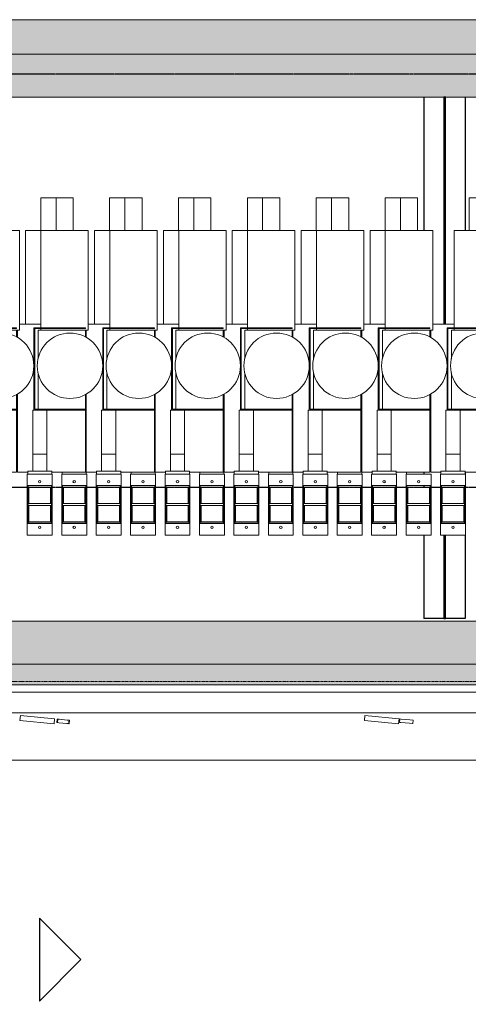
# Model space of a CAD drawing. Header units: millimetres. Extents: x 61846 to 198573, y 13020 to 52988.
# Tile 40 of 150: x 111078 to 113684, y 43035 to 48752. Entities that reach past the tile are written whole.
import ezdxf

# ---------------------------------------------------------------- set-up
doc = ezdxf.new("R2010")
doc.units = ezdxf.units.MM
doc.linetypes.add('Grid Line', pattern=[22.225, 12.7, -3.175, 3.175, -3.175])
doc.linetypes.add('NL_00_doorsnede', pattern=[23, 10, -1, 0, -1, 10, -1])
for name, color, linetype, lineweight in [('A-GENM', 13, 'Continuous', 18), ('A-WALL', 113, 'Continuous', 25), ('G-ANNO-SYMB', 111, 'Continuous', 18), ('I-WALL', 2, 'Continuous', 25), ('S-BEAM', 12, 'Continuous', 35), ('S-GRID', 1, 'Continuous', 18)]:
    doc.layers.add(name, color=color, linetype=linetype, lineweight=lineweight)

# ---------------------------------------------------------------- blocks, each defined once
blk = doc.blocks.new('28_PBT_SF_staal_H-profiel_S355_HE240B 3011745 - 28_PBT_SF_staal_H-profiel_S355_HE240B 3011745-366733-5e verdieping lierenkamer')
at = {"layer": 'S-BEAM', "lineweight": 25}
h = blk.add_hatch(color=5, dxfattribs=at)
h.paths.add_polyline_path([(3027, -5), (3027, 5), (2542, 5), (2542, -5), (2732.1, -5)])
h.paths.add_polyline_path([(2467, -5), (2467, 5), (2465, 5), (2465, -5)])
h.paths.add_polyline_path([(1316.8, -5), (1316.8, 5), (0, 5), (0, -5), (1292.9, -5)])
at = {"layer": 'S-BEAM', "color": 250, "lineweight": 25}
for p, q in [((0, 120), (773.4, 120)), ((2176.8, 120), (2188, 120)), ((2542, 120), (3027, 120)), ((3027, 120), (3027, 26)), ((1316.8, 5), (0, 5)), ((0, 5), (0, -5)), ((2467.2, 5), (2465, 5)), ((3027, 5), (2542, 5)), ((3027, 26), (3027, 5)), ((3027, -5), (3027, 5)), ((0, -5), (1316.8, -5)), ((2465, -5), (2467.2, -5)), ((2542, -5), (3027, -5)), ((3027, -5), (3027, -26)), ((3027, -26), (3027, -120)), ((0, -120), (773.4, -120)), ((2176.8, -120), (2188, -120)), ((2255, -120), (2265, -120)), ((2465, -120), (2467.3, -120)), ((2542, -120), (3027, -120))]:
    blk.add_line(p, q, dxfattribs=at)
blk = doc.blocks.new('TadP_A_CON_CONSTRUCTIE_rvt-2-5e verdieping lierenkamer')
at = {"layer": 'I-WALL'}
blk.add_hatch(color=8, dxfattribs=at).paths.add_polyline_path([(76157.5, 48302), (86305, 48302), (86305, 48552), (71307.1, 48552), (71307.1, 48302), (74768.2, 48302)])
h = blk.add_hatch(color=8, dxfattribs=at)
h.paths.add_polyline_path([(76852.2, 45010), (81587.1, 45010), (81587.1, 45260), (71522.1, 45260), (71522.1, 45010), (76157.5, 45010)])
h.paths.add_polyline_path([(67706.3, 45010), (67706.3, 45260), (67531.3, 45260), (67531.3, 45010)])
h.paths.add_polyline_path([(68740.3, 45010), (70787.1, 45010), (70787.1, 45260), (68740.3, 45260), (68740.3, 45186.1)])
h.paths.add_polyline_path([(85882.8, 45010), (86055, 45010), (86055, 45260), (82322.1, 45260), (82322.1, 45010), (85188.2, 45010)])
h.paths.add_polyline_path([(70922.1, 45010), (71387.1, 45010), (71387.1, 45260), (70922.1, 45260), (70922.1, 45041.5)])
h.paths.add_polyline_path([(82187.1, 45010), (82187.1, 45260), (81722.1, 45260), (81722.1, 45010), (82062.2, 45010)])
at = {"layer": 'I-WALL', "color": 10, "lineweight": 18}
for p, q in [((86305, 48552), (71307.1, 48552)), ((71307.1, 48302), (86305, 48302)), ((81587.1, 45260), (71522.1, 45260)), ((71522.1, 45010), (81587.1, 45010))]:
    blk.add_line(p, q, dxfattribs=at)
at = {"layer": 'S-BEAM', "color": 10, "lineweight": 18, "rotation": 270}
blk.add_blockref('28_PBT_SF_staal_H-profiel_S355_HE240B 3011745 - 28_PBT_SF_staal_H-profiel_S355_HE240B 3011745-366733-5e verdieping lierenkamer', (78505.5, 48302), dxfattribs=at)
blk = doc.blocks.new('21_NOAHH_Wand_Wand-x 2797376 - 21_NOAHH_Wand_Wand-x-162290-5e verdieping lierenkamer')
at = {"layer": 'A-WALL', "lineweight": 13}
blk.add_hatch(color=9, dxfattribs=at).paths.add_polyline_path([(86304.6, 48552), (86304.6, 48752), (71307.1, 48752), (71307.1, 48552), (85882.8, 48552)])
at = {"layer": 'A-WALL', "color": 130, "lineweight": 13}
for p, q in [((86304.6, 48752), (74146.3, 48752)), ((74146.4, 48752), (86304.6, 48752)), ((86304.6, 48552), (74146.3, 48552)), ((86304.6, 48552), (74146.4, 48552))]:
    blk.add_line(p, q, dxfattribs=at)
blk = doc.blocks.new('21_NOAHH_Wand_Wand-x 2797376 - 21_NOAHH_Wand_Wand-x 2797376-162294-5e verdieping lierenkamer')
blk.add_blockref('21_NOAHH_Wand_Wand-x 2797376 - 21_NOAHH_Wand_Wand-x-162290-5e verdieping lierenkamer', (0, 0))
blk = doc.blocks.new('22_NOAHH_Wand_Wand-x 2904254 - 22_NOAHH_Wand_Wand-x 2904254-166222-5e verdieping lierenkamer')
at = {"layer": 'A-WALL', "lineweight": 13}
h = blk.add_hatch(color=9, dxfattribs=at)
h.paths.add_polyline_path([(85882.8, 44890), (85934.6, 44890), (85934.6, 45010), (82322.1, 45010), (82322.7, 44925.7), (82326.1, 44925.7), (82326.6, 44890), (82328.1, 44890), (82328.1, 44949.2), (82338.1, 44948.1), (82338.1, 44939.2), (82478.1, 44938.5), (82478.1, 44890), (82589.8, 44890), (82590.5, 44906), (82592.7, 44906), (82593, 44908), (82629.9, 44908), (82630.8, 44906), (82632.8, 44906), (82632.8, 44890), (82869.8, 44890), (82870.6, 44906), (82872.7, 44906), (82873, 44908), (82909.9, 44908), (82910.8, 44906), (82912.8, 44906), (82912.8, 44890), (83149.8, 44890), (83150.6, 44906), (83152.7, 44906), (83153, 44908), (83189.9, 44908), (83191, 44906), (83192.8, 44906), (83192.8, 44890), (83429.8, 44890), (83430.6, 44906), (83432.7, 44906), (83433, 44908), (83469.9, 44908), (83470.8, 44906), (83472.8, 44906), (83472.8, 44890), (83709.8, 44890), (83710.6, 44906), (83712.7, 44906), (83713, 44908), (83749.9, 44908), (83750.8, 44906), (83752.8, 44906), (83752.8, 44890), (83989.8, 44890), (83990.5, 44906), (83992.7, 44906), (83993, 44908), (84029.9, 44908), (84030.8, 44906), (84032.8, 44906), (84032.8, 44890), (84269.8, 44890), (84270.5, 44906), (84272.7, 44906), (84273, 44908), (84309.9, 44908), (84310.8, 44906), (84312.8, 44906), (84312.8, 44890), (84549.8, 44890), (84550.6, 44906), (84552.7, 44906), (84553, 44908), (84589.9, 44908), (84590.8, 44906), (84592.8, 44906), (84592.8, 44890), (85188.2, 44890)])
h.paths.add_polyline_path([(68156.3, 44890), (68156.3, 45010), (67826.3, 45010), (67826.3, 44890)])
h.paths.add_polyline_path([(68296.3, 44890), (70787.1, 44890), (70787.1, 45010), (68296.3, 45010)])
h.paths.add_polyline_path([(70922.1, 44890), (71111.1, 44890), (71111.1, 44939.2), (71371.1, 44939.2), (71371.1, 44949.2), (71381.1, 44948.1), (71381.7, 44890), (71383.1, 44890), (71383.1, 44925.7), (71387.1, 44925.7), (71387.1, 45010), (70922.1, 45010), (70922.1, 44898.2)])
h.paths.add_polyline_path([(71528.1, 44890), (71528.1, 44949.2), (71538.1, 44948.1), (71538.1, 44939.2), (71678.1, 44938.5), (71678.1, 44890), (73349.8, 44890), (73350.6, 44906), (73352.7, 44906), (73353, 44908), (73389.9, 44908), (73390.8, 44906), (73392.8, 44906), (73392.8, 44890), (81587.1, 44890), (81587.1, 45010), (71522.1, 45010), (71522.1, 44925.7), (71526.1, 44925.7), (71526.6, 44890)])
h.paths.add_polyline_path([(81722.1, 44890), (81911.1, 44890), (81911.1, 44939.2), (82171.1, 44939.2), (82171.1, 44949.2), (82181.1, 44948.1), (82181.1, 44890), (82183.1, 44890), (82183.1, 44925.7), (82187.1, 44925.7), (82187.1, 45010), (81722.1, 45010), (81722.1, 44915.4)])
at = {"layer": 'A-WALL', "color": 130, "lineweight": 13}
for p, q in [((81587.1, 45010), (71522.1, 45010)), ((73984.9, 44890), (81587.1, 44890))]:
    blk.add_line(p, q, dxfattribs=at)
blk = doc.blocks.new('TadP_A_BWK_BOUWKUNDE_rvt-2-5e verdieping lierenkamer')
at = {"layer": 'A-WALL', "color": 250, "lineweight": 25}
for name in ['21_NOAHH_Wand_Wand-x 2797376 - 21_NOAHH_Wand_Wand-x 2797376-162294-5e verdieping lierenkamer', '22_NOAHH_Wand_Wand-x 2904254 - 22_NOAHH_Wand_Wand-x 2904254-166222-5e verdieping lierenkamer']:
    blk.add_blockref(name, (0, 0), dxfattribs=at)
blk = doc.blocks.new('Keerschijf kort omgekeerd - 9 kabels-863216-5e verdieping lierenkamer')
at = {"layer": 'A-GENM'}
for p, q in [((-20, 72.5), (-87, 72.5)), ((-87, 72.5), (-87, -72.5)), ((-20, -72.5), (-20, 72.5)), ((-20, 72.5), (-10, 72.5)), ((-10, 67.5), (-20, 67.5)), ((-12, -67.5), (-12, 67.5)), ((-10, 72.5), (190, 72.5)), ((190, 67.5), (-10, 67.5)), ((-10, 62.7), (-10, -62.7)), ((-10, 62.7), (85.1, 62.7)), ((82.5, 67.5), (82.5, 62.7)), ((85, 67.5), (85, -67.5)), ((94.9, 62.7), (190, 62.7)), ((95, -67.5), (95, 67.5)), ((97.5, 62.7), (97.5, 67.5)), ((190, 72.5), (200, 72.5)), ((200, 67.5), (190, 67.5)), ((190, -62.7), (190, 62.7)), ((267, 72.5), (200, 72.5)), ((200, 72.5), (200, -72.5)), ((267, -72.5), (267, 72.5)), ((-87, -72.5), (-20, -72.5)), ((-20, -67.5), (-9.8, -67.5)), ((-9.8, -72.5), (-20, -72.5)), ((85.1, -62.7), (-10, -62.7)), ((-9.8, -67.5), (190, -67.5)), ((-9.8, -72.5), (-9.8, -67.5)), ((190, -72.5), (-9.8, -72.5)), ((82.5, -62.7), (82.5, -67.5)), ((190, -62.7), (94.8, -62.7)), ((97.5, -67.5), (97.5, -62.7)), ((190, -67.5), (200, -67.5)), ((200, -72.5), (190, -72.5)), ((200, -72.5), (267, -72.5))]:
    blk.add_line(p, q, dxfattribs=at)
for centre, start, end in [((-42, 0), 90, 270), ((-42, 0), 270, 90), ((222, 0), 90, 270), ((222, 0), 270, 90)]:
    blk.add_arc(centre, 7, start, end, dxfattribs=at)
blk = doc.blocks.new('Decorlier staande trommel - Decorlier staande trommel-859245-5e verdieping lierenkamer')
at = {"layer": 'A-GENM'}
for p, q in [((94.4, 976), (94.4, 786)), ((94.4, 976), (194.4, 976)), ((194.4, 786), (194.4, 976)), ((6.9, 786), (6.9, 220.5)), ((6.9, 786), (281.9, 786)), ((281.9, 206), (281.9, 786)), ((6.9, 242.5), (-118.1, 242.5)), ((-129.5, 206), (-129.5, 163.2)), ((-34.5, 220.5), (-34.5, -257.6)), ((265.5, 220.5), (-34.5, 220.5)), ((-29.5, -252.5), (-29.5, 215.5)), ((-29.5, 215.5), (265.5, 215.5)), ((60.8, 206), (-9.5, 206)), ((-9.5, 206), (-9.5, 41.2)), ((6.9, 215.5), (6.9, 206)), ((228.7, 206), (60.1, 206)), ((265.5, 206), (228, 206)), ((265.5, 215.5), (265.5, 220.5)), ((265.5, 165.8), (265.5, 206)), ((281.9, 206), (266, 206)), ((-9.5, -41.2), (-9.5, -252.5)), ((-129.5, -163.2), (-129.5, -617.5)), ((265.5, -252.5), (265.5, -165.8)), ((-41, -512.5), (-41, -257.5)), ((-41, -257.5), (-34.4, -257.5)), ((-34.5, -257.6), (265.5, -257.6)), ((265.5, -252.5), (-29.5, -252.5)), ((41, -257.6), (41, -512.5)), ((265.5, -257.6), (265.5, -252.5)), ((265.5, -617.5), (265.5, -257.6)), ((-41, -612.5), (-41, -512.5)), ((-41, -512.5), (41, -512.5)), ((41, -512.5), (41, -612.5)), ((-129.5, -617.5), (-70, -617.5)), ((-41, -612.5), (-70, -612.5)), ((-70, -628.3), (-70, -612.5)), ((41, -612.5), (-41, -612.5)), ((70, -612.5), (41, -612.5)), ((70, -612.5), (70, -628.3)), ((70, -617.5), (265.5, -617.5))]:
    blk.add_line(p, q, dxfattribs=at)
for start, end in [(360, 180), (180, 360)]:
    blk.add_arc((175.5, 0), 190, start, end, dxfattribs=at)
blk = doc.blocks.new('Keerschijf kort omgekeerd - 9 kabels-V117-5e verdieping lierenkamer')
at = {"layer": 'A-GENM'}
for p, q in [((-20, 72.5), (-87, 72.5)), ((-87, 72.5), (-87, -72.5)), ((-20, -72.5), (-20, 72.5)), ((-20, 72.5), (-10, 72.5)), ((-10, 67.5), (-20, 67.5)), ((-12, -67.5), (-12, 66.8)), ((-10, 72.5), (190, 72.5)), ((190, 67.5), (-10, 67.5)), ((-10, 62.7), (-10, -62.7)), ((-10, 62.7), (85.1, 62.7)), ((82.5, 66.8), (82.5, 62.7)), ((85, 66.8), (85, -67.5)), ((94.9, 62.7), (190, 62.7)), ((95, -67.5), (95, 66.8)), ((97.5, 62.7), (97.5, 66.8)), ((190, 72.5), (200, 72.5)), ((200, 67.5), (190, 67.5)), ((190, -62.7), (190, 62.7)), ((267, 72.5), (200, 72.5)), ((200, 72.5), (200, -72.5)), ((267, -72.5), (267, 72.5)), ((-87, -72.5), (-20, -72.5)), ((-20, -67.5), (-9.8, -67.5)), ((-9.8, -72.5), (-20, -72.5)), ((85.1, -62.7), (-10, -62.7)), ((-9.8, -67.5), (190, -67.5)), ((-9.8, -72.5), (-9.8, -67.5)), ((190, -72.5), (-9.8, -72.5)), ((82.5, -63.5), (82.5, -67.5)), ((190, -62.7), (94.8, -62.7)), ((97.5, -67.5), (97.5, -63.5)), ((190, -67.5), (200, -67.5)), ((200, -72.5), (190, -72.5)), ((200, -72.5), (267, -72.5))]:
    blk.add_line(p, q, dxfattribs=at)
for centre, start, end in [((-42, 0), 90, 270), ((-42, 0), 270, 90), ((222, 0), 90, 270), ((222, 0), 270, 90)]:
    blk.add_arc(centre, 7, start, end, dxfattribs=at)
blk = doc.blocks.new('Decorlier staande trommel - Decorlier staande trommel-V118-5e verdieping lierenkamer')
at = {"layer": 'A-GENM'}
for p, q in [((94.4, 976), (94.4, 786)), ((94.4, 976), (194.4, 976)), ((194.4, 786), (194.4, 976)), ((6.9, 786), (6.9, 220.5)), ((6.9, 786), (281.9, 786)), ((281.9, 206), (281.9, 786)), ((6.9, 242.5), (-118, 242.5)), ((-129.5, 206), (-129.5, 163.2)), ((-34.5, 220.5), (-34.5, -257.6)), ((265.5, 220.5), (-34.5, 220.5)), ((-29.5, -252.5), (-29.5, 215.5)), ((-29.5, 215.5), (265.5, 215.5)), ((60.8, 206), (-9.5, 206)), ((-9.5, 206), (-9.5, 41.2)), ((6.9, 215.5), (6.9, 206)), ((228.7, 206), (60.1, 206)), ((265.5, 206), (228, 206)), ((265.5, 215.5), (265.5, 220.5)), ((265.5, 165.8), (265.5, 206)), ((281.9, 206), (266, 206)), ((-9.5, -41.2), (-9.5, -252.5)), ((-129.5, -163.2), (-129.5, -617.5)), ((265.5, -252.5), (265.5, -165.8)), ((-41, -512.5), (-41, -257.5)), ((-41, -257.5), (-34.4, -257.5)), ((-34.5, -257.6), (265.5, -257.6)), ((265.5, -252.5), (-29.5, -252.5)), ((41, -257.6), (41, -512.5)), ((265.5, -257.6), (265.5, -252.5)), ((265.5, -617.5), (265.5, -257.6)), ((-41, -612.5), (-41, -512.5)), ((-41, -512.5), (41, -512.5)), ((41, -512.5), (41, -612.5)), ((-129.5, -617.5), (-70, -617.5)), ((-41, -612.5), (-70, -612.5)), ((-70, -628.3), (-70, -612.5)), ((41, -612.5), (-41, -612.5)), ((70, -612.5), (41, -612.5)), ((70, -612.5), (70, -628.3)), ((70, -617.5), (265.5, -617.5))]:
    blk.add_line(p, q, dxfattribs=at)
for start, end in [(360, 180), (180, 360)]:
    blk.add_arc((175.5, 0), 190, start, end, dxfattribs=at)
blk = doc.blocks.new('H-Balk - HEB220-7317296-5e verdieping lierenkamer')
at = {"layer": 'S-BEAM'}
for p, q in [((-2584.5, 110), (-2579.5, 110)), ((-2184.5, 110), (-2179.5, 110)), ((-1784.5, 110), (-1779.5, 110)), ((-1384.5, 110), (-1379.5, 110)), ((-984.5, 110), (-979.5, 110)), ((-584.5, 110), (-579.5, 110)), ((-2579.5, 6.5), (-2584.5, 6.5)), ((-2179.5, 6.5), (-2184.5, 6.5)), ((-1779.5, 6.5), (-1784.5, 6.5)), ((-1379.5, 6.5), (-1384.5, 6.5)), ((-979.5, 6.5), (-984.5, 6.5)), ((-579.5, 6.5), (-584.5, 6.5)), ((-2579.5, -6.5), (-2584.5, -6.5)), ((-2179.5, -6.5), (-2184.5, -6.5)), ((-1779.5, -6.5), (-1784.5, -6.5)), ((-1379.5, -6.5), (-1384.5, -6.5)), ((-979.5, -6.5), (-984.5, -6.5)), ((-579.5, -6.5), (-584.5, -6.5)), ((-2584.5, -110), (-2579.5, -110)), ((-2184.5, -110), (-2179.5, -110)), ((-1784.5, -110), (-1779.5, -110)), ((-1384.5, -110), (-1379.5, -110)), ((-984.5, -110), (-979.5, -110)), ((-584.5, -110), (-579.5, -110))]:
    blk.add_line(p, q, dxfattribs=at)
blk = doc.blocks.new('Decorlier staande trommel - Decorlier staande trommel-V124-5e verdieping lierenkamer')
at = {"layer": 'A-GENM'}
for p, q in [((-70, 612.5), (-70, 628.3)), ((-70, 612.5), (-65.5, 612.5)), ((70, 628.3), (70, 617.1)), ((281.9, -786), (281.9, -242.5)), ((281.9, -786), (193.5, -786)), ((194.4, -976), (194.4, -786)), ((194.4, -976), (105.3, -976))]:
    blk.add_line(p, q, dxfattribs=at)
blk = doc.blocks.new('Decorlier staande trommel - Decorlier staande trommel-V127-5e verdieping lierenkamer')
at = {"layer": 'A-GENM'}
for p, q in [((70, 628.3), (70, 617.1)), ((281.9, -786), (281.9, -242.5)), ((281.9, -786), (193.5, -786)), ((194.4, -976), (194.4, -786)), ((194.4, -976), (105.3, -976))]:
    blk.add_line(p, q, dxfattribs=at)
blk = doc.blocks.new('Orkestkamer He120A - He120A lg 11_75 m-5787405-5e verdieping lierenkamer')
at = {"layer": 'A-GENM'}
blk.add_line((60, -10926.5), (60, -1137.5), dxfattribs=at)
blk = doc.blocks.new('Orkestkamer He120A - He120A lg 11_75 m-V131-5e verdieping lierenkamer')
at = {"layer": 'A-GENM'}
for p, q in [((-60, -693.5), (-60, -10602.5)), ((60, -10602.5), (60, -2174.7))]:
    blk.add_line(p, q, dxfattribs=at)
blk = doc.blocks.new('Orkestkamer beplating - 200x6600x30 Z-6559119-5e verdieping lierenkamer')
at = {"layer": 'A-GENM'}
for p, q in [((200, 0), (0, 0)), ((0, 0), (0, -30)), ((200, -30), (200, 0)), ((0, -30), (200, -30))]:
    blk.add_line(p, q, dxfattribs=at)
blk = doc.blocks.new('Orkestkamer Fijndiffusie S - Orkestkamer Fijndiffusie S-6719165-5e verdieping lierenkamer')
at = {"layer": 'A-GENM'}
for p, q in [((76256.5, 44691.1), (76254.5, 44671.2)), ((76257.9, 44670.9), (76254.5, 44671.2)), ((76256.5, 44691.1), (76259.8, 44690.8)), ((76324.9, 44664.2), (76323.1, 44664.4)), ((76324.9, 44664.2), (76326.8, 44684.1)), ((76325.1, 44684.3), (76326.8, 44684.1))]:
    blk.add_line(p, q, dxfattribs=at)
blk = doc.blocks.new('Orkestkamer Fijndiffusie M - Orkestkamer Fijndiffusie M-6719166-5e verdieping lierenkamer')
at = {"layer": 'A-GENM'}
for p, q in [((76260, 44690.7), (76258.1, 44670.8)), ((76264.9, 44670.2), (76258.1, 44670.8)), ((76260, 44690.7), (76266.8, 44690.1)), ((76312.6, 44665.5), (76264.9, 44670.2)), ((76266.8, 44690.1), (76314.5, 44685.4)), ((76321.5, 44664.6), (76312.6, 44665.5)), ((76314.5, 44685.4), (76323.5, 44684.5)), ((76322.5, 44664.5), (76321.5, 44664.6)), ((76322.5, 44664.5), (76324.5, 44684.4)), ((76323.5, 44684.5), (76324.4, 44684.4))]:
    blk.add_line(p, q, dxfattribs=at)
blk = doc.blocks.new('Orkestkamer Fijndiffusie M - Orkestkamer Fijndiffusie M-V135-5e verdieping lierenkamer')
at = {"layer": 'A-GENM'}
for p, q in [((78246.2, 44692.2), (78244.2, 44672.3)), ((78250.7, 44671.7), (78244.2, 44672.3)), ((78246.2, 44692.2), (78252.6, 44691.6)), ((78302.9, 44666.6), (78250.7, 44671.7)), ((78252.6, 44691.6), (78304.8, 44686.5)), ((78318.4, 44665), (78302.9, 44666.6)), ((78304.8, 44686.5), (78320.4, 44685)), ((78321.3, 44664.8), (78318.4, 44665)), ((78320.4, 44685), (78323.3, 44684.7)), ((78321.6, 44664.7), (78323.6, 44684.6))]:
    blk.add_line(p, q, dxfattribs=at)
blk = doc.blocks.new('Section - Doorsnede teken Rechts uitlijnen-146486-5e verdieping lierenkamer')
at = {"layer": 'G-ANNO-SYMB', "lineweight": 25}
for p, q in [((-4.81, 3), (-2.405, 5.405)), ((0, 3), (-2.405, 5.405)), ((0, 3), (-4.81, 3)), ((0, 0), (-5, 0))]:
    blk.add_line(p, q, dxfattribs=at)

msp = doc.modelspace()

# ---------------------------------------------------------------- linework, layer by layer
at = {"layer": 'G-ANNO-SYMB', "linetype": 'NL_00_doorsnede', "lineweight": 25}
for p, q in [((124901.5, 48436.1), (100728.7, 48436.1)), ((124901.5, 46036.1), (100728.7, 46036.1))]:
    msp.add_line(p, q, dxfattribs=at)
at = {"layer": 'S-GRID', "linetype": 'Grid Line'}
msp.add_line((98914.4, 44910), (126259.8, 44910), dxfattribs=at)

# ---------------------------------------------------------------- block references
at = {"color": 170, "lineweight": 5}
for name in ['TadP_A_BWK_BOUWKUNDE_rvt-2-5e verdieping lierenkamer', 'TadP_A_CON_CONSTRUCTIE_rvt-2-5e verdieping lierenkamer']:
    msp.add_blockref(name, (35040.4, 0), dxfattribs=at)
at = {"layer": 'A-GENM'}
for name, p in [('Decorlier staande trommel - Decorlier staande trommel-V118-5e verdieping lierenkamer', (110795, 46742.6)), ('Decorlier staande trommel - Decorlier staande trommel-859245-5e verdieping lierenkamer', (111195, 46742.6)), ('Decorlier staande trommel - Decorlier staande trommel-859245-5e verdieping lierenkamer', (111595, 46742.6)), ('Decorlier staande trommel - Decorlier staande trommel-859245-5e verdieping lierenkamer', (111995, 46742.6)), ('Decorlier staande trommel - Decorlier staande trommel-859245-5e verdieping lierenkamer', (112395, 46742.6)), ('Decorlier staande trommel - Decorlier staande trommel-859245-5e verdieping lierenkamer', (112795, 46742.6)), ('Decorlier staande trommel - Decorlier staande trommel-859245-5e verdieping lierenkamer', (113195, 46742.6)), ('Decorlier staande trommel - Decorlier staande trommel-859245-5e verdieping lierenkamer', (113595, 46742.6)), ('Orkestkamer Fijndiffusie S - Orkestkamer Fijndiffusie S-6719165-5e verdieping lierenkamer', (35040.4, 0)), ('Orkestkamer Fijndiffusie M - Orkestkamer Fijndiffusie M-6719166-5e verdieping lierenkamer', (35040.4, 0)), ('Orkestkamer Fijndiffusie M - Orkestkamer Fijndiffusie M-V135-5e verdieping lierenkamer', (35040.4, 0))]:
    msp.add_blockref(name, p, dxfattribs=at)
for name, p, rotation in [('Decorlier staande trommel - Decorlier staande trommel-V124-5e verdieping lierenkamer', (111395, 46742.6), 180), ('Decorlier staande trommel - Decorlier staande trommel-V124-5e verdieping lierenkamer', (111795, 46742.6), 180), ('Decorlier staande trommel - Decorlier staande trommel-V124-5e verdieping lierenkamer', (112195, 46742.6), 180), ('Decorlier staande trommel - Decorlier staande trommel-V124-5e verdieping lierenkamer', (112595, 46742.6), 180), ('Decorlier staande trommel - Decorlier staande trommel-V124-5e verdieping lierenkamer', (112995, 46742.6), 180), ('Decorlier staande trommel - Decorlier staande trommel-V127-5e verdieping lierenkamer', (113395, 46742.6), 180), ('Keerschijf kort omgekeerd - 9 kabels-863216-5e verdieping lierenkamer', (111195, 45847), 89.9999999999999), ('Keerschijf kort omgekeerd - 9 kabels-V117-5e verdieping lierenkamer', (111395, 45847), 89.9999999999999), ('Keerschijf kort omgekeerd - 9 kabels-863216-5e verdieping lierenkamer', (111595, 45847), 89.9999999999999), ('Keerschijf kort omgekeerd - 9 kabels-863216-5e verdieping lierenkamer', (111795, 45847), 89.9999999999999), ('Keerschijf kort omgekeerd - 9 kabels-863216-5e verdieping lierenkamer', (111995, 45847), 89.9999999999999), ('Keerschijf kort omgekeerd - 9 kabels-863216-5e verdieping lierenkamer', (112195, 45847), 89.9999999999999), ('Keerschijf kort omgekeerd - 9 kabels-863216-5e verdieping lierenkamer', (112395, 45847), 89.9999999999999), ('Keerschijf kort omgekeerd - 9 kabels-863216-5e verdieping lierenkamer', (112595, 45847), 89.9999999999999), ('Keerschijf kort omgekeerd - 9 kabels-863216-5e verdieping lierenkamer', (112795, 45847), 89.9999999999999), ('Keerschijf kort omgekeerd - 9 kabels-863216-5e verdieping lierenkamer', (112995, 45847), 89.9999999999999), ('Keerschijf kort omgekeerd - 9 kabels-863216-5e verdieping lierenkamer', (113195, 45847), 89.9999999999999), ('Keerschijf kort omgekeerd - 9 kabels-863216-5e verdieping lierenkamer', (113395, 45847), 89.9999999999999), ('Keerschijf kort omgekeerd - 9 kabels-863216-5e verdieping lierenkamer', (113595, 45847), 89.9999999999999), ('Orkestkamer He120A - He120A lg 11_75 m-V131-5e verdieping lierenkamer', (106025, 44787.7), 89.9999999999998), ('Orkestkamer beplating - 200x6600x30 Z-6559119-5e verdieping lierenkamer', (111082.3, 44712.3), 354.3557842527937), ('Orkestkamer beplating - 200x6600x30 Z-6559119-5e verdieping lierenkamer', (113083.3, 44712.3), 354.3557842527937), ('Orkestkamer He120A - He120A lg 11_75 m-5787405-5e verdieping lierenkamer', (105425, 44392.8), 89.9999999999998)]:
    msp.add_blockref(name, p, dxfattribs=dict(at, rotation=rotation))
at = {"layer": 'G-ANNO-SYMB', "lineweight": 25, "extrusion": (0, 0, -1), "xscale": 99.99999999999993, "yscale": 99.99999999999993, "zscale": 99.99999999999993, "rotation": 90.00000000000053}
msp.add_blockref('Section - Doorsnede teken Rechts uitlijnen-146486-5e verdieping lierenkamer', (-110892.9, 43535.1), dxfattribs=at)
at = {"layer": 'S-BEAM'}
msp.add_blockref('H-Balk - HEB220-7317296-5e verdieping lierenkamer', (114045, 46285.2), dxfattribs=at)

doc.saveas('drawing.dxf')
